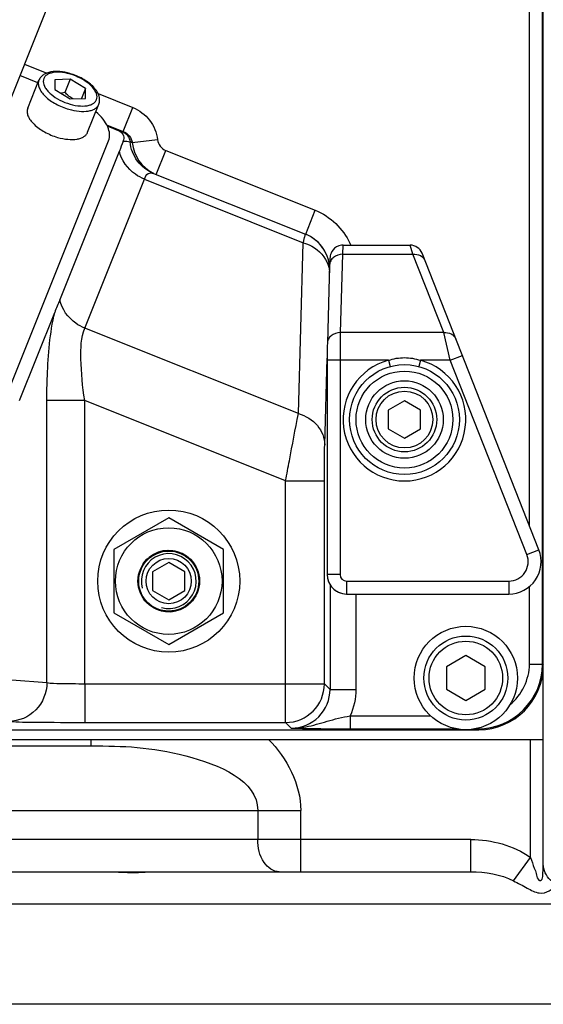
# Model space of a CAD drawing. Header units: millimetres. Extents: x 0 to 8493, y 0 to 6007.
# Tile 84 of 111: x 4459 to 4540, y 3237 to 3389. Entities that reach past the tile are written whole.
import ezdxf

# ---------------------------------------------------------------- set-up
doc = ezdxf.new("R2010")
doc.units = ezdxf.units.MM
doc.header["$LTSCALE"] = 467.107143
doc.layers.get('0').update_dxf_attribs({"linetype": 'CONTINUOUS'})
for name, color, linetype in [('304102000091DXF_CONTINUOUS_LINE', 7, 'CONTINUOUS'), ('304103000034DXF_CONTINUOUS_LINE', 7, 'CONTINUOUS'), ('304103000046_DXF_DIMENSION', 7, 'CONTINUOUS'), ('304105000236DXF_CONTINUOUS_LINE', 7, 'CONTINUOUS'), ('304106000057DXF_CONTINUOUS_LINE', 7, 'CONTINUOUS'), ('304106000060DXF_CONTINUOUS_LINE', 7, 'CONTINUOUS'), ('304109000083DXF_CONTINUOUS_LINE', 7, 'CONTINUOUS'), ('501023000044DXF_CONTINUOUS_LINE', 7, 'CONTINUOUS'), ('501023000047DXF_CONTINUOUS_LINE', 7, 'CONTINUOUS'), ('501023000078DXF_CONTINUOUS_LINE', 7, 'CONTINUOUS'), ('504001000008DXF_CONTINUOUS_LINE', 7, 'CONTINUOUS'), ('504021000002DXF_CONTINUOUS_LINE', 7, 'CONTINUOUS'), ('625001000001DXF_CONTINUOUS_LINE', 7, 'CONTINUOUS'), ('627001000038DXF_CONTINUOUS_LINE', 7, 'CONTINUOUS'), ('最大动作范围图_DXF_CONTINUOUS_LINE', 7, 'CONTINUOUS'), ('最大动作范围图_DXF_DIMENSION', 7, 'CONTINUOUS')]:
    doc.layers.add(name, color=color, linetype=linetype)
doc.styles.get("Standard").update_dxf_attribs({"font": 'txt', "width": 0.7})
doc.dimstyles.new('DIMSTYLE_2', dxfattribs={"dimtxt": 85.714286, "dimasz": 42.857143, "dimexe": 1.5, "dimexo": 0, "dimgap": 3, "dimtad": 1, "dimdsep": 46, "dimtxsty": 'Standard', "dimblk": '_FILLED', "dimblk1": '_FILLED', "dimblk2": '_FILLED', "dimcen": 0.09, "dimclrt": 5, "dimazin": 2, "dimtp": 0.01, "dimtm": 0.01, "dimtfac": 1, "dimtofl": 0, "dimtmove": 0, "dimatfit": 3, "dimldrblk": '_FILLED', "dimfxl": 0, "dimtolj": 1, "dimarcsym": 0})
doc.dimstyles.new('DIMSTYLE_3', dxfattribs={"dimtxt": 85.714286, "dimasz": 42.857143, "dimexe": 1.5, "dimexo": 0, "dimgap": 3, "dimtad": 0, "dimtih": 1, "dimtoh": 1, "dimdec": 1, "dimdsep": 46, "dimtxsty": 'Standard', "dimblk": '_FILLED', "dimblk1": '_FILLED', "dimblk2": '_FILLED', "dimcen": 0.09, "dimclrt": 5, "dimazin": 2, "dimtp": 0.1, "dimtm": 0.1, "dimtfac": 1, "dimtdec": 1, "dimtofl": 0, "dimtmove": 0, "dimatfit": 3, "dimldrblk": '_FILLED', "dimfxl": 0, "dimtolj": 1, "dimarcsym": 0})

# ---------------------------------------------------------------- blocks, each defined once
blk = doc.blocks.new('*D25')
at = {"layer": '最大动作范围图_DXF_DIMENSION', "color": 2, "linetype": 'Continuous', "transparency": 16777216}
blk.add_line((4532.74, 3847.75), (6289.66, 3847.75), dxfattribs=at)
blk = doc.blocks.new('_FILLED')
at = {"color": 0, "linetype": 'ByBlock'}
blk.add_solid([(0, 0), (-1, 0.25), (-1, -0.25)], dxfattribs=at)
blk = doc.blocks.new('*D26')
at = {"layer": '最大动作范围图_DXF_DIMENSION', "color": 2, "linetype": 'Continuous', "transparency": 16777216}
blk.add_line((4515.43, 5113.3), (6289.66, 5113.3), dxfattribs=at)
blk = doc.blocks.new('*D33')
at = {"layer": '304103000046_DXF_DIMENSION', "color": 2, "linetype": 'Continuous', "transparency": 16777216}
for p, q in [((4515.43, 3594.12), (3667.24, 3594.12)), ((3677.95, 3594.12), (3677.95, 3325.62)), ((3677.95, 3057.12), (3677.95, 3325.62)), ((4326.03, 3057.12), (3667.24, 3057.12))]:
    blk.add_line(p, q, dxfattribs=at)
at = {"layer": '304103000046_DXF_DIMENSION', "color": 2, "linetype": 'Continuous', "transparency": 16777216, "xscale": 42.8571428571, "yscale": 42.8571428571, "zscale": 42.8571428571}
for p, rotation in [((3677.95, 3594.12), 90), ((3677.95, 3057.12), 270)]:
    blk.add_blockref('_FILLED', p, dxfattribs=dict(at, rotation=rotation))

msp = doc.modelspace()

# ---------------------------------------------------------------- linework, layer by layer
at = {"layer": '304102000091DXF_CONTINUOUS_LINE', "color": 9, "linetype": 'Continuous'}
for p, q in [((4538.287, 3310.634), (4538.287, 3453.833)), ((4540.287, 3289.263), (4540.287, 3453.833)), ((4460.087, 3382.124), (4463.549, 3380.739)), ((4471.478, 3377.568), (4476.861, 3375.414)), ((4475.377, 3371.703), (4476.861, 3375.414)), ((4472.797, 3372.735), (4475.377, 3371.703)), ((4475.251, 3371.73), (4475.377, 3371.703)), ((4475.362, 3370.185), (4475.384, 3370.188)), ((4475.383, 3370.241), (4475.384, 3370.188)), ((4476.79, 3370.015), (4480.686, 3370.444)), ((4480.491, 3365.053), (4481.977, 3368.767)), ((4481.977, 3368.767), (4505.118, 3359.51)), ((4469.425, 3341.286), (4478.65, 3364.346)), ((4478.65, 3364.346), (4503.264, 3354.5)), ((4503.632, 3355.796), (4505.118, 3359.51)), ((4502.513, 3328.05), (4503.264, 3354.5)), ((4502.513, 3328.05), (4469.425, 3341.286)), ((4506.583, 3323.226), (4506.963, 3336.628)), ((4469.425, 3330.093), (4463.559, 3330.093)), ((4463.559, 3286.408), (4463.559, 3330.093)), ((4500.531, 3317.65), (4469.425, 3330.092)), ((4469.425, 3286.242), (4469.425, 3330.092)), ((4500.531, 3317.65), (4506.53, 3317.65)), ((4500.531, 3280.243), (4500.531, 3317.65)), ((4506.53, 3286.242), (4506.53, 3317.65)), ((4507.406, 3301.59), (4507.406, 3285.367)), ((4538.287, 3289.263), (4538.287, 3301.315)), ((4511.405, 3300.124), (4511.405, 3285.367)), ((4538.287, 3289.263), (4540.287, 3289.263)), ((4540.287, 3289.263), (4540.427, 3289.123)), ((4458.122, 3286.851), (4463.559, 3286.408)), ((4469.425, 3286.242), (4506.53, 3286.242)), ((4469.425, 3286.242), (4469.425, 3280.243)), ((4506.53, 3286.242), (4507.406, 3285.367)), ((4507.406, 3285.367), (4511.405, 3285.367)), ((4510.525, 3281.264), (4523.002, 3281.264)), ((4510.525, 3281.264), (4510.525, 3279.265)), ((4469.425, 3280.243), (4500.531, 3280.243)), ((4500.531, 3280.243), (4501.407, 3279.368)), ((4510.525, 3279.265), (4527.018, 3279.265)), ((4529.836, 3279.265), (4530.289, 3279.265)), ((4530.289, 3279.363), (4530.289, 3279.265)), ((4530.289, 3279.265), (4530.429, 3279.124))]:
    msp.add_line(p, q, dxfattribs=at)
at = {"layer": '304102000091DXF_CONTINUOUS_LINE', "color": 7, "linetype": 'Continuous'}
for p, q in [((4540.427, 3289.123), (4540.427, 3453.983)), ((4472.875, 3372.567), (4474.581, 3371.885)), ((4475.383, 3370.241), (4475.362, 3370.185)), ((4465.566, 3345.628), (4474.79, 3368.688)), ((4480.066, 3365.222), (4503.598, 3355.81)), ((4459.319, 3330.084), (4464.77, 3343.713)), ((4202.426, 3279.124), (4530.429, 3279.124))]:
    msp.add_line(p, q, dxfattribs=at)
msp.add_circle((4482.427, 3302.124), 11, dxfattribs=at)
at = {"layer": '304102000091DXF_CONTINUOUS_LINE', "color": 9, "linetype": 'Continuous'}
for centre, radius, start, end in [((4482.712, 3370.57), 5.948, 185.4804, 243.71223), ((4501.351, 3350.208), 6.035, 52.03875, 68.14741), ((4501.401, 3350.277), 5.951, 49.18208, 52.00959), ((4501.352, 3350.224), 6.023, 35.42453, 49.15532), ((4501.406, 3350.224), 9.999, 23.10536, 24.67544), ((4501.39, 3350.254), 5.974, 32.78652, 35.40341), ((4501.346, 3350.229), 6.024, 17.31517, 32.7599), ((4501.345, 3350.236), 6.023, 7.64367, 17.24914), ((4530.288, 3289.263), 9.999, 270.00196, 359.99804), ((4500.529, 3286.245), 6.001, 270.02106, 359.97894), ((4501.409, 3285.365), 5.997, 269.97918, 0.01829), ((4510.499, 3681.021), 401.757, 268.70317, 270.00368)]:
    msp.add_arc(centre, radius, start, end, dxfattribs=at)
at = {"layer": '304102000091DXF_CONTINUOUS_LINE', "color": 7, "linetype": 'Continuous'}
msp.add_arc((4501.403, 3350.223), 6.003, 7.86748, 68.20057, dxfattribs=at)
msp.add_ellipse((4530.426, 3289.126), major_axis=(-7.073, 7.073), ratio=0.9996955, start_param=-3.9268385, end_param=-2.3563468, dxfattribs=at)
at = {"layer": '304102000091DXF_CONTINUOUS_LINE', "color": 9, "linetype": 'Continuous'}
for points, knots in [([(4476.861, 3375.414), (4477.869, 3375.011), (4479.705, 3373.649), (4480.567, 3371.521), (4480.686, 3370.444)], [0, 0, 0, 0, 0.5001932, 1, 1, 1, 1]), ([(4480.066, 3365.222), (4479.096, 3365.611), (4477.331, 3366.97), (4476.556, 3369.052), (4476.455, 3370.104)], [0, 0, 0, 0, 0.4970096, 1, 1, 1, 1]), ([(4476.455, 3370.104), (4476.511, 3370.089), (4476.626, 3370.065), (4476.734, 3370.017), (4476.791, 3370.001)], [0, 0, 0, 0, 0.4924367, 1, 1, 1, 1]), ([(4478.65, 3364.346), (4478.166, 3364.54), (4476.415, 3365.465), (4475.09, 3367.261), (4474.79, 3368.688)], [0, 0, 0, 0, 0.2632477, 1, 1, 1, 1]), ([(4478.65, 3364.346), (4478.779, 3364.669), (4479.094, 3365.299), (4479.819, 3365.322), (4480.066, 3365.223)], [0, 0, 0, 0, 0.5657916, 1, 1, 1, 1]), ([(4503.264, 3354.5), (4503.309, 3354.69), (4503.394, 3355), (4503.476, 3355.46), (4503.574, 3355.621), (4503.571, 3355.821), (4503.598, 3355.81)], [0, 0, 0, 0, 0.4320069, 0.7461004, 0.9365373, 1, 1, 1, 1]), ([(4503.264, 3354.5), (4503.718, 3354.366), (4505.358, 3353.699), (4506.713, 3352.235), (4507.114, 3351)], [0, 0, 0, 0, 0.2671245, 1, 1, 1, 1]), ([(4469.425, 3341.286), (4468.942, 3341.479), (4467.19, 3342.405), (4465.866, 3344.201), (4465.566, 3345.628)], [0, 0, 0, 0, 0.2632477, 1, 1, 1, 1]), ([(4463.559, 3330.093), (4463.559, 3331.355), (4463.657, 3335.911), (4464.029, 3340.497), (4464.77, 3343.713)], [0, 0, 0, 0, 0.2766166, 1, 1, 1, 1]), ([(4469.425, 3330.092), (4469.082, 3332.221), (4468.734, 3335.922), (4468.833, 3339.803), (4469.425, 3341.286)], [0, 0, 0, 0, 0.5746464, 1, 1, 1, 1]), ([(4500.531, 3317.65), (4500.722, 3318.683), (4501.37, 3322.152), (4502.024, 3325.62), (4502.513, 3328.05)], [0, 0, 0, 0, 0.2974545, 1, 1, 1, 1]), ([(4502.513, 3328.05), (4503.624, 3327.72), (4505.657, 3326.525), (4506.571, 3324.282), (4506.583, 3323.226)], [0, 0, 0, 0, 0.5230227, 1, 1, 1, 1]), ([(4506.53, 3317.65), (4506.53, 3318.196), (4506.535, 3320.055), (4506.545, 3321.913), (4506.583, 3323.226)], [0, 0, 0, 0, 0.2936388, 1, 1, 1, 1]), ([(4463.559, 3286.408), (4463.553, 3284.884), (4462.327, 3281.734), (4459.192, 3280.414), (4457.692, 3280.409)], [0, 0, 0, 0, 0.5039279, 1, 1, 1, 1]), ([(4463.559, 3286.408), (4464.249, 3286.295), (4466.216, 3286.296), (4468.168, 3286.242), (4469.425, 3286.242)], [0, 0, 0, 0, 0.3573451, 1, 1, 1, 1]), ([(4501.407, 3279.368), (4502.154, 3279.36), (4504.044, 3279.546), (4507.015, 3280.492), (4509.314, 3281.055), (4510.525, 3281.264)], [0, 0, 0, 0, 0.2402466, 0.605054, 1, 1, 1, 1]), ([(4457.692, 3280.409), (4459.084, 3280.295), (4463.002, 3280.298), (4466.911, 3280.243), (4469.425, 3280.243)], [0, 0, 0, 0, 0.3571523, 1, 1, 1, 1])]:
    msp.add_open_spline(points, degree=3, knots=knots, dxfattribs=at)
for points in [[(4474.581, 3371.885), (4474.804, 3371.832), (4475.027, 3371.78), (4475.251, 3371.73)], [(4475.251, 3371.73), (4475.875, 3371.475), (4476.385, 3370.775), (4476.455, 3370.104)], [(4475.377, 3371.703), (4476.065, 3371.438), (4476.694, 3370.732), (4476.792, 3370.001)], [(4475.384, 3370.188), (4475.74, 3370.225), (4476.109, 3370.197), (4476.455, 3370.104)], [(4480.686, 3370.444), (4480.763, 3369.742), (4481.322, 3369.028), (4481.977, 3368.767)], [(4505.118, 3359.51), (4507.413, 3358.592), (4509.46, 3356.645), (4510.492, 3354.399)], [(4507.114, 3351), (4507.238, 3350.62), (4507.312, 3350.219), (4507.33, 3349.82)], [(4535.27, 3283.005), (4537.082, 3284.447), (4538.287, 3286.947), (4538.287, 3289.263)], [(4511.405, 3285.367), (4511.405, 3283.968), (4511.099, 3282.54), (4510.525, 3281.264)]]:
    msp.add_open_spline(points, degree=3, dxfattribs=at)
at = {"layer": '304102000091DXF_CONTINUOUS_LINE', "color": 7, "linetype": 'Continuous'}
msp.add_open_spline([(4474.581, 3371.885), (4474.952, 3371.736), (4475.545, 3371.209), (4475.469, 3370.49), (4475.383, 3370.241)], degree=3, knots=[0, 0, 0, 0, 0.6021612, 1, 1, 1, 1], dxfattribs=at)
for points in [[(4475.362, 3370.185), (4475.171, 3369.686), (4474.989, 3369.184), (4474.79, 3368.688)], [(4465.566, 3345.628), (4465.309, 3344.986), (4465.027, 3344.354), (4464.77, 3343.713)]]:
    msp.add_open_spline(points, degree=3, dxfattribs=at)
at = {"layer": '304103000034DXF_CONTINUOUS_LINE', "color": 7, "linetype": 'Continuous'}
for p, q in [((4540.427, 3258.302), (4540.427, 3289.123)), ((4192.427, 3277.624), (4540.427, 3277.624)), ((4262.427, 3276.624), (4470.428, 3276.624)), ((4385.592, 3257.124), (4529.203, 3257.124)), ((4385.593, 3257.124), (4529.203, 3257.124)), ((4529.202, 3257.124), (4529.203, 3257.124)), ((4591.427, 3236.624), (4141.427, 3236.624))]:
    msp.add_line(p, q, dxfattribs=at)
at = {"layer": '304103000034DXF_CONTINUOUS_LINE', "color": 9, "linetype": 'Continuous'}
for p, q in [((4470.43, 3276.624), (4470.43, 3277.624)), ((4538.427, 3259.353), (4538.427, 3277.624)), ((4381.313, 3266.624), (4496.212, 3266.626)), ((4496.212, 3266.626), (4496.212, 3262.124)), ((4496.212, 3266.624), (4502.868, 3266.624)), ((4502.868, 3257.124), (4502.868, 3266.624)), ((4529.203, 3262.124), (4385.113, 3262.125)), ((4529.203, 3257.124), (4529.203, 3262.124)), ((4535.809, 3255.739), (4538.427, 3259.353)), ((4550.683, 3252.124), (4384.036, 3252.124))]:
    msp.add_line(p, q, dxfattribs=at)
for points, knots in [([(4470.428, 3276.624), (4475.33, 3276.624), (4483.823, 3276.349), (4496.215, 3271.294), (4496.212, 3266.626)], [0, 0, 0, 0, 0.5121884, 1, 1, 1, 1]), ([(4499.54, 3257.124), (4498.616, 3257.124), (4496.61, 3258.684), (4496.212, 3260.902), (4496.212, 3262.124)], [0, 0, 0, 0, 0.4304469, 1, 1, 1, 1]), ([(4538.427, 3259.353), (4538.646, 3258.799), (4538.901, 3257.954), (4539.381, 3256.849), (4539.435, 3256.145), (4539.827, 3255.703), (4540.339, 3255.917), (4540.37, 3256.664), (4540.378, 3257.45), (4540.427, 3258.027), (4540.427, 3258.302)], [0, 0, 0, 0, 0.2677328, 0.398008, 0.5364813, 0.5838495, 0.6296759, 0.7439602, 0.8763079, 1, 1, 1, 1]), ([(4542.339, 3255.213), (4542.05, 3255.391), (4541.059, 3256.134), (4540.427, 3257.4), (4540.427, 3258.302)], [0, 0, 0, 0, 0.2731655, 1, 1, 1, 1]), ([(4535.809, 3255.739), (4536.52, 3255.374), (4537.809, 3254.702), (4539.61, 3253.654), (4541.401, 3254.016), (4542.095, 3254.805), (4542.339, 3255.213)], [0, 0, 0, 0, 0.3228212, 0.5958318, 0.8083347, 1, 1, 1, 1])]:
    msp.add_open_spline(points, degree=3, knots=knots, dxfattribs=at)
for points in [[(4497.862, 3277.624), (4500.725, 3274.79), (4502.871, 3270.653), (4502.868, 3266.624)], [(4529.203, 3262.124), (4532.414, 3262.124), (4535.827, 3261.236), (4538.427, 3259.353)], [(4529.203, 3257.124), (4531.453, 3257.124), (4533.807, 3256.765), (4535.809, 3255.739)]]:
    msp.add_open_spline(points, degree=3, dxfattribs=at)
at = {"layer": '304103000034DXF_CONTINUOUS_LINE', "color": 2, "linetype": 'Continuous'}
msp.add_open_spline([(4473.246, 3257.124), (4473.86, 3257.124), (4475.117, 3257.066), (4476.972, 3257.002), (4478.556, 3257.067), (4479.287, 3257.124), (4479.578, 3257.124)], degree=3, dxfattribs=at)
at = {"layer": '304105000236DXF_CONTINUOUS_LINE', "color": 7, "linetype": 'Continuous'}
for p, q in [((4462.166, 3379.244), (4459.38, 3380.358)), ((4458.044, 3332.59), (4473.122, 3370.284))]:
    msp.add_line(p, q, dxfattribs=at)
msp.add_open_spline([(4473.122, 3370.284), (4473.247, 3370.599), (4473.346, 3371.347), (4473.005, 3372.506), (4472.257, 3373.684), (4471.561, 3374.405), (4471.161, 3374.763)], degree=3, knots=[0, 0, 0, 0, 0.1967328, 0.4213297, 0.6885365, 1, 1, 1, 1], dxfattribs=at)
at = {"layer": '304106000057DXF_CONTINUOUS_LINE', "color": 7, "linetype": 'Continuous'}
for p, q in [((4509.412, 3354.124), (4519.794, 3354.124)), ((4539.736, 3306.957), (4521.655, 3352.857)), ((4506.963, 3336.293), (4506.963, 3303.124)), ((4509.333, 3300.191), (4509.963, 3300.124)), ((4509.963, 3300.124), (4535.084, 3300.124))]:
    msp.add_line(p, q, dxfattribs=at)
at = {"layer": '304106000057DXF_CONTINUOUS_LINE', "color": 9, "linetype": 'Continuous'}
for p, q in [((4520.244, 3352.699), (4519.794, 3354.124)), ((4509.341, 3352.699), (4508.988, 3340.581)), ((4509.341, 3352.699), (4520.244, 3352.699)), ((4525.017, 3340.581), (4520.244, 3352.699)), ((4525.017, 3340.581), (4508.988, 3340.581)), ((4526.03, 3336.293), (4525.017, 3340.581)), ((4516.442, 3336.293), (4506.963, 3336.293)), ((4508.963, 3336.293), (4508.963, 3303.124)), ((4516.442, 3336.293), (4516.703, 3335.328)), ((4521.413, 3336.293), (4521.151, 3335.328)), ((4526.03, 3336.293), (4521.413, 3336.293)), ((4526.03, 3336.293), (4527.891, 3337.026)), ((4537.875, 3306.224), (4526.03, 3336.293)), ((4537.875, 3306.224), (4539.736, 3306.957)), ((4508.963, 3303.124), (4506.963, 3303.124)), ((4509.963, 3302.124), (4535.084, 3302.124)), ((4509.963, 3302.124), (4509.963, 3300.124)), ((4535.084, 3302.124), (4535.084, 3300.124))]:
    msp.add_line(p, q, dxfattribs=at)
at = {"layer": '304106000057DXF_CONTINUOUS_LINE', "color": 7, "linetype": 'Continuous'}
for points in [[(4509.412, 3354.124), (4509.154, 3354.108), (4508.767, 3354.018), (4508.418, 3353.86), (4508.119, 3353.651), (4507.876, 3353.406), (4507.69, 3353.145), (4507.56, 3352.885), (4507.478, 3352.649), (4507.435, 3352.463), (4507.413, 3352.328), (4507.4, 3352.216), (4507.39, 3352.107), (4507.381, 3351.992), (4507.374, 3351.866), (4507.366, 3351.725), (4507.359, 3351.567), (4507.353, 3351.392), (4507.346, 3351.198), (4506.989, 3338.924)], [(4506.989, 3338.924), (4506.98, 3338.552), (4506.972, 3338.046), (4506.967, 3337.473), (4506.963, 3336.855), (4506.963, 3336.293)], [(4506.963, 3303.124), (4507.013, 3302.576), (4507.227, 3301.892), (4507.599, 3301.277), (4508.106, 3300.768), (4508.719, 3300.394), (4509.333, 3300.191)]]:
    msp.add_lwpolyline(points, dxfattribs=at)
msp.add_circle((4518.927, 3327.124), 8.5, dxfattribs=at)
at = {"layer": '304106000057DXF_CONTINUOUS_LINE', "color": 9, "linetype": 'Continuous'}
msp.add_circle((4518.927, 3327.124), 7.5, dxfattribs=at)
at = {"layer": '304106000057DXF_CONTINUOUS_LINE', "color": 7, "linetype": 'Continuous'}
for centre, radius, start, end in [((4519.794, 3352.124), 2, 21.4999, 89.99974), ((4535.084, 3305.124), 5, 270, 21.5), ((4509.963, 3303.124), 3, 179.99882, 257.88054)]:
    msp.add_arc(centre, radius, start, end, dxfattribs=at)
at = {"layer": '304106000057DXF_CONTINUOUS_LINE', "color": 9, "linetype": 'Continuous'}
for centre, radius, start, end in [((4518.927, 3327.124), 9.5, 105.16755, 74.83251), ((4535.084, 3305.124), 3, 270, 21.5), ((4509.963, 3303.124), 1, 180.00491, 270.00382)]:
    msp.add_arc(centre, radius, start, end, dxfattribs=at)
for points, knots in [([(4509.412, 3354.124), (4509.404, 3354.124), (4509.402, 3354.078), (4509.39, 3354.024), (4509.384, 3353.902), (4509.369, 3353.668), (4509.355, 3353.257), (4509.345, 3352.904), (4509.341, 3352.699)], [0, 0, 0, 0, 0.0172804, 0.0655351, 0.1452601, 0.2561591, 0.5695093, 1, 1, 1, 1]), ([(4509.341, 3352.699), (4508.849, 3352.703), (4508.084, 3352.462), (4507.469, 3351.718), (4507.348, 3351.263), (4507.341, 3351.042)], [0, 0, 0, 0, 0.5210166, 0.7658254, 1, 1, 1, 1]), ([(4520.244, 3352.699), (4520.63, 3352.74), (4521.413, 3352.632), (4521.976, 3352.044), (4522.104, 3351.717)], [0, 0, 0, 0, 0.52508, 1, 1, 1, 1]), ([(4508.988, 3340.581), (4508.496, 3340.585), (4507.732, 3340.344), (4507.116, 3339.6), (4506.995, 3339.145), (4506.989, 3338.924)], [0, 0, 0, 0, 0.5210149, 0.7658254, 1, 1, 1, 1]), ([(4508.988, 3340.581), (4508.983, 3340.315), (4508.966, 3338.886), (4508.963, 3337.457), (4508.963, 3336.293)], [0, 0, 0, 0, 0.18586, 1, 1, 1, 1]), ([(4525.017, 3340.581), (4525.404, 3340.621), (4526.186, 3340.513), (4526.749, 3339.926), (4526.878, 3339.599)], [0, 0, 0, 0, 0.52508, 1, 1, 1, 1]), ([(4516.442, 3336.293), (4517.237, 3336.563), (4518.927, 3336.851), (4520.617, 3336.563), (4521.413, 3336.293)], [0, 0, 0, 0, 0.5, 1, 1, 1, 1])]:
    msp.add_open_spline(points, degree=3, knots=knots, dxfattribs=at)
at = {"layer": '304106000060DXF_CONTINUOUS_LINE', "color": 7, "linetype": 'Continuous'}
for p, q in [((4540.427, 3289.124), (4540.427, 3453.981)), ((4202.427, 3279.124), (4530.427, 3279.124))]:
    msp.add_line(p, q, dxfattribs=at)
msp.add_arc((4530.427, 3289.124), 10, 270, 360, dxfattribs=at)
at = {"layer": '304109000083DXF_CONTINUOUS_LINE', "color": 7, "linetype": 'Continuous'}
msp.add_line((4465.55, 3395.782), (4453.361, 3365.311), dxfattribs=at)
at = {"layer": '501023000044DXF_CONTINUOUS_LINE', "color": 7, "linetype": 'Continuous'}
for p, q in [((4518.927, 3330.011), (4516.427, 3328.568)), ((4521.427, 3328.568), (4518.927, 3330.011)), ((4516.427, 3328.568), (4516.427, 3325.681)), ((4521.427, 3325.681), (4521.427, 3328.568)), ((4516.427, 3325.681), (4518.927, 3324.238)), ((4518.927, 3324.238), (4521.427, 3325.681))]:
    msp.add_line(p, q, dxfattribs=at)
msp.add_circle((4518.927, 3327.124), 5, dxfattribs=at)
at = {"layer": '501023000044DXF_CONTINUOUS_LINE', "color": 9, "linetype": 'Continuous'}
msp.add_circle((4518.927, 3327.124), 4.4, dxfattribs=at)
at = {"layer": '501023000047DXF_CONTINUOUS_LINE', "color": 7, "linetype": 'Continuous'}
for p, q in [((4528.427, 3290.588), (4525.427, 3288.856)), ((4531.427, 3288.856), (4528.427, 3290.588)), ((4525.427, 3288.856), (4525.427, 3285.392)), ((4531.427, 3285.392), (4531.427, 3288.856)), ((4525.427, 3285.392), (4528.427, 3283.66)), ((4528.427, 3283.66), (4531.427, 3285.392))]:
    msp.add_line(p, q, dxfattribs=at)
msp.add_circle((4528.427, 3287.124), 6.5, dxfattribs=at)
at = {"layer": '501023000047DXF_CONTINUOUS_LINE', "color": 9, "linetype": 'Continuous'}
msp.add_circle((4528.427, 3287.124), 5.7, dxfattribs=at)
at = {"layer": '501023000078DXF_CONTINUOUS_LINE', "color": 7, "linetype": 'Continuous'}
for p, q in [((4460.587, 3375.298), (4462.324, 3379.64)), ((4467.159, 3379.79), (4464.792, 3379.71)), ((4464.792, 3379.71), (4464.792, 3378.186)), ((4467.159, 3379.79), (4466.345, 3377.753)), ((4469.526, 3378.345), (4467.159, 3379.79)), ((4464.792, 3378.186), (4467.159, 3376.741)), ((4469.526, 3378.345), (4468.908, 3376.8)), ((4469.526, 3376.82), (4469.526, 3378.345)), ((4467.159, 3376.741), (4469.526, 3376.82)), ((4469.872, 3371.584), (4471.609, 3375.926))]:
    msp.add_line(p, q, dxfattribs=at)
for points, knots in [([(4467.133, 3380.683), (4466.624, 3380.829), (4465.639, 3381.024), (4464.415, 3381.005), (4463.563, 3380.78), (4463.026, 3380.515), (4462.59, 3380.136), (4462.393, 3379.811), (4462.324, 3379.64)], [0, 0, 0, 0, 0.2974558, 0.561709, 0.6798451, 0.7903176, 0.8961184, 1, 1, 1, 1]), ([(4471.609, 3375.926), (4471.696, 3376.145), (4471.779, 3376.634), (4471.617, 3377.371), (4471.231, 3378.076), (4470.439, 3378.994), (4469.076, 3379.961), (4467.81, 3380.487), (4467.133, 3380.683)], [0, 0, 0, 0, 0.0986446, 0.2005945, 0.3103598, 0.4313082, 0.7051322, 1, 1, 1, 1]), ([(4466.345, 3377.753), (4466.194, 3377.71), (4465.992, 3377.658), (4465.788, 3377.617), (4465.737, 3377.608)], [0, 0, 0, 0, 0.7537536, 1, 1, 1, 1]), ([(4467.623, 3376.754), (4467.559, 3376.789), (4467.305, 3376.938), (4467.065, 3377.111), (4466.893, 3377.251)], [0, 0, 0, 0, 0.2474056, 1, 1, 1, 1]), ([(4460.587, 3375.298), (4460.518, 3375.124), (4460.457, 3374.716), (4460.621, 3374.078), (4461.001, 3373.427), (4461.812, 3372.52), (4463.22, 3371.543), (4464.528, 3371.003), (4465.23, 3370.801)], [0, 0, 0, 0, 0.0800069, 0.1702199, 0.2764252, 0.3997959, 0.6876345, 1, 1, 1, 1]), ([(4465.23, 3370.801), (4465.749, 3370.651), (4466.745, 3370.451), (4467.97, 3370.455), (4468.796, 3370.656), (4469.282, 3370.882), (4469.655, 3371.189), (4469.818, 3371.45), (4469.872, 3371.584)], [0, 0, 0, 0, 0.3206281, 0.5988675, 0.7174062, 0.8218084, 0.9143775, 1, 1, 1, 1])]:
    msp.add_open_spline(points, degree=3, knots=knots, dxfattribs=at)
at = {"layer": '501023000078DXF_CONTINUOUS_LINE', "color": 9, "linetype": 'Continuous'}
for points, knots in [([(4467.159, 3380.589), (4466.641, 3380.738), (4465.66, 3380.925), (4464.462, 3380.868), (4463.707, 3380.588), (4463.301, 3380.296), (4463.045, 3379.909), (4462.934, 3379.266), (4463.214, 3378.573), (4463.7, 3377.943), (4464.422, 3377.253), (4465.569, 3376.516), (4466.609, 3376.1), (4467.159, 3375.942)], [0, 0, 0, 0, 0.1524863, 0.2802128, 0.3326009, 0.3780254, 0.4192069, 0.4604144, 0.5574699, 0.6178496, 0.685754, 0.8383294, 1, 1, 1, 1]), ([(4467.159, 3375.942), (4467.678, 3375.792), (4468.658, 3375.606), (4469.857, 3375.663), (4470.612, 3375.942), (4471.018, 3376.235), (4471.274, 3376.622), (4471.385, 3377.265), (4471.105, 3377.958), (4470.619, 3378.588), (4469.896, 3379.278), (4468.749, 3380.014), (4467.709, 3380.43), (4467.159, 3380.589)], [0, 0, 0, 0, 0.1524863, 0.2802128, 0.3326009, 0.3780254, 0.4192069, 0.4604144, 0.5574699, 0.6178496, 0.685754, 0.8383294, 1, 1, 1, 1]), ([(4462.324, 3379.64), (4462.254, 3379.466), (4462.194, 3379.058), (4462.358, 3378.42), (4462.738, 3377.768), (4463.549, 3376.862), (4464.957, 3375.885), (4466.264, 3375.345), (4466.966, 3375.143)], [0, 0, 0, 0, 0.0800102, 0.1702286, 0.2764346, 0.3998042, 0.6876348, 1, 1, 1, 1]), ([(4466.966, 3375.143), (4467.486, 3374.993), (4468.482, 3374.793), (4469.707, 3374.797), (4470.532, 3374.998), (4471.019, 3375.224), (4471.392, 3375.531), (4471.555, 3375.792), (4471.609, 3375.926)], [0, 0, 0, 0, 0.3206339, 0.5988662, 0.7174043, 0.8218071, 0.9143767, 1, 1, 1, 1])]:
    msp.add_open_spline(points, degree=3, knots=knots, dxfattribs=at)
at = {"layer": '501023000078DXF_CONTINUOUS_LINE', "color": 7, "linetype": 'Continuous'}
msp.add_open_spline([(4466.893, 3377.251), (4466.701, 3377.408), (4466.519, 3377.577), (4466.345, 3377.753)], degree=3, dxfattribs=at)
at = {"layer": '504001000008DXF_CONTINUOUS_LINE', "color": 7, "linetype": 'Continuous'}
msp.add_circle((4528.427, 3287.124), 8, dxfattribs=at)
at = {"layer": '504021000002DXF_CONTINUOUS_LINE', "color": 7, "linetype": 'Continuous'}
msp.add_circle((4518.927, 3327.124), 6, dxfattribs=at)
at = {"layer": '625001000001DXF_CONTINUOUS_LINE', "color": 7, "linetype": 'Continuous'}
for p, q in [((4482.427, 3305.011), (4479.927, 3303.568)), ((4484.927, 3303.568), (4482.427, 3305.011)), ((4479.927, 3303.568), (4479.927, 3300.681)), ((4484.927, 3300.681), (4484.927, 3303.568)), ((4479.927, 3300.681), (4482.427, 3299.238)), ((4482.427, 3299.238), (4484.927, 3300.681))]:
    msp.add_line(p, q, dxfattribs=at)
for radius in [4.765, 3.5]:
    msp.add_circle((4482.427, 3302.124), radius, dxfattribs=at)
at = {"layer": '625001000001DXF_CONTINUOUS_LINE', "color": 2, "linetype": 'Continuous'}
msp.add_arc((4482.427, 3302.124), 4.25, 255, 195, dxfattribs=at)
at = {"layer": '627001000038DXF_CONTINUOUS_LINE', "color": 7, "linetype": 'Continuous'}
for p, q in [((4482.427, 3311.939), (4473.927, 3307.032)), ((4490.927, 3307.032), (4482.427, 3311.939)), ((4473.927, 3307.032), (4473.927, 3297.217)), ((4490.927, 3297.217), (4490.927, 3307.032)), ((4473.927, 3297.217), (4482.427, 3292.309)), ((4482.427, 3292.309), (4490.927, 3297.217))]:
    msp.add_line(p, q, dxfattribs=at)
for radius in [8.25, 4.65]:
    msp.add_circle((4482.427, 3302.124), radius, dxfattribs=at)
at = {"layer": '627001000038DXF_CONTINUOUS_LINE', "color": 2, "linetype": 'Continuous'}
msp.add_arc((4482.427, 3302.124), 4.75, 255, 195, dxfattribs=at)
at = {"layer": '最大动作范围图_DXF_CONTINUOUS_LINE', "color": 2, "linetype": 'Continuous'}
for centre, radius, start, end in [((4515.98, 3594.124), 1519.177, 329.783411, 184.530522), ((4291.427, 3203.78), 500, 296.61544, 29.68685)]:
    msp.add_arc(centre, radius, start, end, dxfattribs=at)

# ---------------------------------------------------------------- dimensions: what is measured, and where the dimension line sits
at = {"layer": '304103000046_DXF_DIMENSION', "color": 2, "linetype": 'Continuous'}
dim = msp.add_linear_dim(base=(3677.952, 3594.124), p1=(4326.032, 3057.124), p2=(4515.427, 3594.124), angle=90, dimstyle='DIMSTYLE_2', dxfattribs=at)
dim.commit()
dim.dimension.update_dxf_attribs({"geometry": '*D33', "text_midpoint": (3677.952, 3235.624), "dimtype": 160})
at = {"layer": '最大动作范围图_DXF_DIMENSION', "color": 2, "linetype": 'Continuous'}
for feature_location, offset, origin, override, picture, middle in [((4515.427, 5113.301), (1774.229, 0), (4515.427, 3057.124), {"dimgap": 21.428456, "dimtad": 1, "dimtih": 0, "dimtoh": 0}, '*D26', (6332.514, 5134.73)), ((4532.74, 3847.747), (1756.917, 0), (4532.74, 3057.124), {"dimgap": 21.428314, "dimtad": 1, "dimtih": 0, "dimtoh": 0}, '*D25', (6332.514, 3869.175))]:
    dim = msp.add_ordinate_dim(feature_location=feature_location, offset=offset, dtype=0, origin=origin, dimstyle='DIMSTYLE_3', override=override, dxfattribs=at)
    dim.commit()
    dim.dimension.update_dxf_attribs({"geometry": picture, "text_midpoint": middle})

doc.saveas('drawing.dxf')
